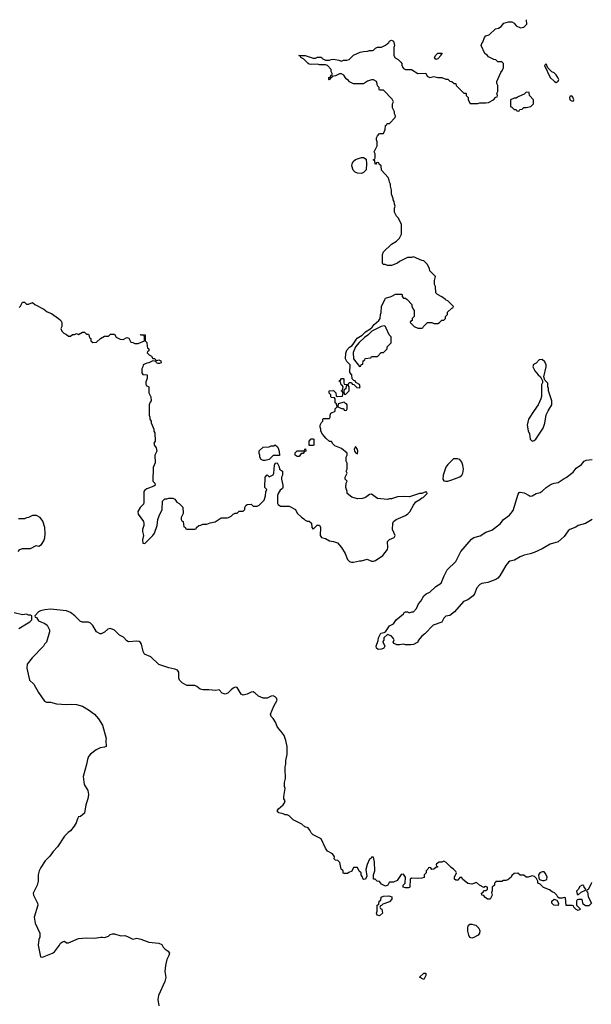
# Model space of a CAD drawing. Header units: inches. Extents: x 2528705 to 2676837, y 911742 to 1023252.
# Tile 97 of 143: x 2571743 to 2577441, y 1012982 to 1022786. Entities that reach past the tile are written whole.
import ezdxf

# ---------------------------------------------------------------- set-up
doc = ezdxf.new("R2010")
doc.units = ezdxf.units.IN
doc.header["$MEASUREMENT"] = 0
doc.layers.add('C5071', color=7, linetype='Continuous')
doc.layers.add('C5072', color=7, linetype='Continuous')

msp = doc.modelspace()

# ---------------------------------------------------------------- linework, layer by layer
at = {"layer": 'C5071', "color": 5}
for points, elevation in [([(2571738, 1019922), (2571750, 1019934), (2571770, 1019974), (2571790, 1019974), (2571810, 1019954), (2571830, 1019954), (2571870, 1019972), (2571894, 1019950), (2571985.4, 1019905.4), (2572016.9, 1019876.9), (2572062, 1019862), (2572131.1, 1019811.1), (2572152, 1019790), (2572162, 1019770), (2572162, 1019730), (2572154, 1019710), (2572163.6, 1019683.6), (2572183.6, 1019663.6), (2572211.6, 1019651.6), (2572230, 1019634), (2572250, 1019634), (2572270, 1019652), (2572290, 1019652), (2572310, 1019662), (2572330, 1019652), (2572370, 1019674), (2572390, 1019674), (2572410, 1019654), (2572430, 1019654), (2572434, 1019650), (2572438, 1019618), (2572452.7, 1019612.7), (2572454, 1019590), (2572472.7, 1019572.7), (2572510, 1019574), (2572548.9, 1019611.1), (2572590, 1019634), (2572630, 1019634), (2572650, 1019654), (2572690, 1019654), (2572705.4, 1019625.4), (2572745.4, 1019605.4), (2572776.4, 1019603.6), (2572810, 1019622), (2572830, 1019614), (2572850, 1019574), (2572870, 1019572), (2572890, 1019562), (2572923.6, 1019563.6), (2572986, 1019590), (2572986, 1019630), (2572982, 1019642), (2572950, 1019646), (2572947.3, 1019652.7), (2572994, 1019650), (2572994, 1019590), (2573011.6, 1019571.6), (2573012.7, 1019532.7), (2573018, 1019518), (2573032, 1019510), (2573031.6, 1019488.4), (2573018, 1019482), (2573014, 1019470), (2573034, 1019450), (2573056.9, 1019436.9), (2573070, 1019414), (2573090, 1019412), (2573098, 1019398), (2573110, 1019394), (2573130, 1019398), (2573150.9, 1019390.9), (2573152, 1019370), (2573136.9, 1019363.1), (2573123.1, 1019363.1), (2573106, 1019370), (2573102, 1019382), (2573070, 1019388), (2573031.1, 1019368.9), (2573010, 1019368), (2572974, 1019350), (2572972, 1019330), (2572962, 1019310), (2572962, 1019270), (2572970, 1019254), (2573014, 1019250), (2573012.7, 1019212.7), (2572999.6, 1019180.4), (2572999.6, 1019159.6), (2573004.7, 1019144.7), (2573032, 1019130), (2573032, 1019070), (2573052, 1019030), (2573054, 1018990), (2573043.6, 1018976.4), (2573034, 1018950), (2573034, 1018850), (2573042, 1018830), (2573042, 1018810), (2573052.7, 1018787.3), (2573052.7, 1018772.7), (2573082, 1018710), (2573082, 1018690), (2573091.1, 1018671.1), (2573094, 1018590), (2573082, 1018570), (2573085.4, 1018545.4), (2573102, 1018522), (2573111.3, 1018490), (2573092, 1018450), (2573092.7, 1018372.7), (2573072.7, 1018327.3), (2573072, 1018190), (2573092, 1018170), (2573094, 1018150), (2573079.6, 1018140.4), (2573010, 1018115.3), (2572990, 1018102), (2572981, 1018090), (2572981.4, 1017978.6), (2572976.3, 1017963.7), (2572944.7, 1017930), (2572921, 1017890), (2572923.5, 1017863.5), (2572976, 1017790), (2572981, 1017770), (2572981, 1017750), (2572966.8, 1017710), (2572966.8, 1017690), (2572976, 1017650), (2572967.1, 1017607.1), (2572970, 1017574), (2572990, 1017572), (2573070, 1017651.3), (2573086, 1017674), (2573112.7, 1017750), (2573121.2, 1017810), (2573132.9, 1017847.1), (2573162, 1017910), (2573168.4, 1017991.6), (2573190, 1018014), (2573210, 1018014), (2573230, 1018022), (2573270, 1018022), (2573291.1, 1018011.1), (2573310, 1017982), (2573334, 1017970), (2573370, 1017934), (2573372, 1017870), (2573354, 1017830), (2573354, 1017810), (2573358, 1017798), (2573372, 1017790), (2573378, 1017738), (2573392, 1017732), (2573398, 1017718), (2573410, 1017714), (2573490, 1017714), (2573502, 1017718), (2573506, 1017730), (2573528.4, 1017751.6), (2573550, 1017752), (2573570, 1017762), (2573610, 1017762), (2573643.1, 1017776.9), (2573693.2, 1017786.8), (2573750, 1017824.7), (2573810, 1017824.7), (2573826, 1017830), (2573850, 1017842), (2573870, 1017862), (2573890, 1017872), (2573910, 1017874), (2573930, 1017892), (2573970, 1017894), (2573986, 1017910), (2573988, 1017930), (2573998, 1017950), (2574010, 1017958), (2574050, 1017962), (2574070, 1017942), (2574110, 1017942), (2574130, 1017952), (2574179, 1018001), (2574193.6, 1018046.4), (2574196.4, 1018083.6), (2574206, 1018110), (2574188, 1018130), (2574188.4, 1018231.6), (2574210, 1018254), (2574230, 1018234), (2574270, 1018254), (2574278, 1018270), (2574282, 1018350), (2574288, 1018368), (2574290, 1018372), (2574310, 1018374), (2574330, 1018334), (2574332, 1018312), (2574362, 1018290), (2574362, 1018250), (2574351.3, 1018230), (2574351.6, 1018211.6), (2574364.7, 1018150), (2574364.7, 1018130), (2574362, 1018118), (2574339.8, 1018100.2), (2574318, 1018070), (2574311.3, 1018050), (2574311.6, 1017971.6), (2574319.6, 1017959.6), (2574342, 1017942), (2574430, 1017942), (2574490.9, 1017910.9), (2574510, 1017874), (2574551.6, 1017831.6), (2574576.9, 1017816.9), (2574590, 1017802), (2574610, 1017794), (2574630, 1017794), (2574652.7, 1017772.7), (2574654, 1017730), (2574670, 1017714), (2574707.3, 1017752.7), (2574730, 1017754), (2574742, 1017730), (2574738, 1017650), (2574750, 1017632), (2574790, 1017622), (2574830, 1017598), (2574870, 1017592), (2574910, 1017576), (2574950.6, 1017530.6), (2574986.8, 1017470), (2575010.6, 1017410.6), (2575032, 1017390), (2575050, 1017384), (2575070, 1017384), (2575130, 1017398.8), (2575150, 1017398.8), (2575205.2, 1017414.8), (2575250, 1017396), (2575270, 1017394.8), (2575290, 1017401), (2575361.2, 1017450), (2575409.1, 1017510.9), (2575413.2, 1017530), (2575409.4, 1017590.6), (2575429.5, 1017610.5), (2575475.3, 1017630), (2575485.2, 1017650), (2575459.3, 1017710), (2575461.2, 1017770), (2575469.5, 1017790.5), (2575495.3, 1017810), (2575589.6, 1017850.4), (2575613.4, 1017866.6), (2575633.1, 1017886.9), (2575667, 1017953), (2575690, 1017984.7), (2575732.1, 1018007.9), (2575750, 1018024.7), (2575766, 1018030), (2575806, 1018070), (2575802, 1018082), (2575790, 1018086), (2575752, 1018068), (2575727.3, 1018067.3), (2575630, 1018035.3), (2575570, 1018039), (2575510, 1018035.3), (2575450, 1018015.3), (2575430, 1018015.3), (2575410, 1018009), (2575310, 1018019), (2575250, 1018061.2), (2575230, 1018057.2), (2575190.5, 1018029.5), (2575161.1, 1018018.9), (2575110, 1018014), (2575052.3, 1018032.3), (2575008.9, 1018068.9), (2575008.7, 1018090), (2574995.3, 1018130), (2574998, 1018170), (2575006, 1018190), (2574988, 1018210), (2574988, 1018230), (2575006, 1018270), (2574998, 1018290), (2575008, 1018310), (2575008, 1018370), (2574998, 1018390), (2574998, 1018430), (2575006, 1018450), (2575006, 1018470), (2574950, 1018518), (2574884.7, 1018544.7), (2574863.1, 1018563.1), (2574850, 1018586), (2574830, 1018586), (2574796.4, 1018616.4), (2574760.4, 1018660.4), (2574746, 1018690), (2574746, 1018710), (2574738, 1018730), (2574738, 1018750), (2574750, 1018774), (2574766, 1018790), (2574766, 1018810), (2574770, 1018814), (2574830, 1018814), (2574838, 1018830), (2574838, 1018850), (2574846, 1018870), (2574886, 1018890), (2574887.3, 1018912.7), (2574906, 1018930), (2574902, 1018962), (2574886, 1018970), (2574886, 1019010), (2574882, 1019022), (2574850, 1019026), (2574846, 1019030), (2574846, 1019050), (2574828.4, 1019068.4), (2574828.4, 1019091.6), (2574870, 1019094), (2574894, 1019070), (2574898, 1019038), (2574914, 1019034), (2574962, 1019038), (2574966, 1019070), (2574962, 1019082), (2574946, 1019090), (2574962, 1019098), (2574966, 1019130), (2574962, 1019142), (2574946, 1019150), (2574942, 1019182), (2574928, 1019188), (2574930, 1019194), (2574942, 1019198), (2574950, 1019214), (2574970, 1019214), (2574974, 1019210), (2574974, 1019170), (2574978, 1019158), (2575010, 1019154), (2575022, 1019158), (2575027.3, 1019172.7), (2575050, 1019174), (2575058, 1019158), (2575072.7, 1019152.7), (2575103.6, 1019123.6), (2575130, 1019122), (2575138, 1019130), (2575130, 1019153.2), (2575094, 1019174), (2575086, 1019190), (2575073.2, 1019193.2), (2575058, 1019210), (2575052.7, 1019250), (2575032.7, 1019272.7), (2575036.2, 1019350), (2575002.3, 1019382.3), (2574989.3, 1019410), (2574992.9, 1019467.1), (2575005.1, 1019494.9), (2575030, 1019526), (2575056.3, 1019543.7), (2575074.8, 1019565.2), (2575105.4, 1019614.6), (2575155.5, 1019644.5), (2575190, 1019678.8), (2575234.6, 1019705.4), (2575256, 1019724), (2575275.3, 1019750), (2575322, 1019790), (2575335.3, 1019810), (2575338, 1019850), (2575346, 1019870), (2575348.4, 1019931.6), (2575383.8, 1020000)], 80), ([(2575603.6, 1020000), (2575652, 1019950), (2575652.7, 1019932.7), (2575663.6, 1019903.6), (2575674, 1019890), (2575674, 1019830), (2575654, 1019810), (2575654, 1019790), (2575638, 1019782), (2575634, 1019770), (2575674, 1019730), (2575710, 1019714), (2575750, 1019714), (2575762, 1019718), (2575767.3, 1019732.7), (2575808.4, 1019771.6), (2575850, 1019772), (2575870, 1019762), (2575910, 1019762), (2575926, 1019770), (2575950, 1019794), (2575970, 1019794), (2575986, 1019810), (2575986, 1019830), (2576006, 1019850), (2576007.3, 1019872.7), (2576050, 1019914), (2576062, 1019918), (2576066, 1019930), (2576010, 1019988), (2575994.6, 1019994.6), (2575987.3, 1020000)], 80), ([(2577450, 1017809.4), (2577381, 1017770), (2577310.5, 1017749.5), (2577286.4, 1017733.6), (2577226.8, 1017710), (2577210, 1017696), (2577170, 1017639.5), (2577111.8, 1017588.2), (2577030, 1017563.6), (2576950, 1017518.4), (2576870, 1017482), (2576830, 1017467), (2576770, 1017456.2), (2576730, 1017437.6), (2576676.5, 1017403.5), (2576630, 1017394), (2576615, 1017385), (2576588.1, 1017351.9), (2576530.1, 1017249.9), (2576510, 1017226), (2576489, 1017211), (2576410, 1017183.9), (2576350, 1017173.5), (2576330, 1017163.1), (2576300.9, 1017130), (2576275.8, 1017070), (2576262.4, 1017050), (2576210, 1017011.3), (2576165.8, 1016994.2), (2576078, 1016890), (2576030, 1016855.3), (2575990, 1016846), (2575970, 1016826), (2575950, 1016788), (2575863.4, 1016756.6), (2575780.7, 1016670), (2575752.2, 1016647.8), (2575715.9, 1016604.1), (2575710, 1016589.4), (2575670, 1016566.6), (2575642.7, 1016562.7), (2575590, 1016562), (2575570, 1016568), (2575530, 1016562), (2575503.1, 1016563.1), (2575476.4, 1016576.4), (2575467.3, 1016587.3), (2575475.3, 1016610), (2575470, 1016626), (2575446, 1016650), (2575410, 1016666), (2575374, 1016630), (2575371.6, 1016608.4), (2575363.6, 1016596.4), (2575362, 1016590), (2575382, 1016550), (2575374, 1016530), (2575350, 1016519), (2575316.4, 1016516.4), (2575298, 1016530), (2575295.3, 1016550), (2575316.4, 1016603.6), (2575318, 1016630), (2575342, 1016678), (2575376.4, 1016683.6), (2575388.4, 1016691.6), (2575429.3, 1016750.7), (2575469.1, 1016770.9), (2575495.3, 1016810), (2575568, 1016870), (2575576.4, 1016883.6), (2575590, 1016891.3), (2575610, 1016891.3), (2575630, 1016882), (2575652, 1016892), (2575668, 1016892), (2575698, 1016922), (2575719, 1016970), (2575742.7, 1016997.3), (2575770, 1017051), (2575795.3, 1017070), (2575830, 1017087.3), (2575890, 1017142), (2575944.5, 1017175.5), (2575972.5, 1017247.5), (2576005.2, 1017310), (2576090, 1017391), (2576141.2, 1017490), (2576246.3, 1017613.7), (2576270, 1017630.5), (2576331.7, 1017648.3), (2576390, 1017684), (2576450, 1017704.9), (2576533.6, 1017766.4), (2576565.2, 1017810), (2576626.6, 1017853.4), (2576661.5, 1017898.6), (2576710, 1018062), (2576722.7, 1018077.3), (2576730, 1018081), (2576770, 1018074.8), (2576822, 1018050), (2576830, 1018042), (2576850, 1018044.7), (2576890, 1018067.3), (2576930, 1018077.3), (2576949.7, 1018090.3), (2576989.2, 1018130), (2577039.6, 1018160.4), (2577070, 1018173), (2577110, 1018179.1), (2577170, 1018219.1), (2577190, 1018227.7), (2577260.5, 1018279.5), (2577290, 1018320.7), (2577341.3, 1018358.7), (2577370, 1018390.5), (2577390, 1018399.3), (2577450, 1018407.4)], 60), ([(2571727.3, 1017492.7), (2571746, 1017510), (2571770, 1017522), (2571850, 1017522), (2571908.9, 1017551.1), (2571934.6, 1017545.4), (2571960.4, 1017559.6), (2571983.1, 1017596.9), (2571993.6, 1017626.4), (2571999, 1017670), (2571994, 1017730), (2571973.6, 1017793.6), (2571948.4, 1017828.4), (2571910, 1017848), (2571870, 1017848), (2571830, 1017828), (2571812.7, 1017827.3), (2571790, 1017818), (2571730, 1017818)], 80), ([(2571736.5, 1016723.5), (2571810, 1016772), (2571846, 1016790), (2571866, 1016810), (2571866, 1016850), (2571850, 1016858), (2571830, 1016858), (2571810, 1016868), (2571770, 1016862), (2571690, 1016879)], 80), ([(2577443.6, 1014196.4), (2577439.6, 1014180.4), (2577410, 1014126), (2577398, 1014122), (2577394, 1014110), (2577402, 1014102), (2577410, 1014054), (2577442, 1013990), (2577416, 1013964), (2577383.1, 1013963.1), (2577358, 1013978), (2577350, 1014026), (2577312.7, 1014027.3), (2577298, 1014022), (2577294, 1014010), (2577294, 1013970), (2577332, 1013930), (2577310, 1013918), (2577290, 1013926), (2577266, 1013950), (2577262, 1013962), (2577250, 1013966), (2577190, 1013966), (2577182, 1014042), (2577170, 1014046), (2577150, 1014038), (2577120.4, 1014040.4), (2577108, 1014048), (2577098, 1014070), (2577073.6, 1014093.6), (2577050, 1014102), (2577023.1, 1014123.1), (2576964.7, 1014144.7), (2576930, 1014178), (2576908, 1014190), (2576907.3, 1014207.3), (2576895.3, 1014235.3), (2576874, 1014254), (2576850, 1014262), (2576810, 1014248), (2576790, 1014248), (2576767.3, 1014267.3), (2576730, 1014268), (2576707.3, 1014287.3), (2576670, 1014286), (2576650, 1014266), (2576642, 1014250), (2576610, 1014222), (2576590, 1014215.3), (2576565.4, 1014214.6), (2576550, 1014206), (2576490, 1014206), (2576484.7, 1014195.3), (2576474, 1014190), (2576474, 1014170), (2576452.7, 1014147.3), (2576451.6, 1014111.6), (2576444.7, 1014095.3), (2576451.6, 1014068.4), (2576431.1, 1014028.9), (2576406, 1014030), (2576378, 1014050), (2576370, 1014066), (2576348.9, 1014068.9), (2576346, 1014090), (2576362, 1014098), (2576370, 1014114), (2576390, 1014114), (2576406, 1014130), (2576406, 1014150), (2576384.7, 1014155.3), (2576370, 1014146), (2576326, 1014170), (2576295.3, 1014195.3), (2576250, 1014179), (2576210, 1014184), (2576158, 1014230), (2576150, 1014246), (2576130, 1014246), (2576110, 1014218), (2576090, 1014218), (2576078, 1014230), (2576078, 1014250), (2576098, 1014290), (2576090, 1014306), (2576068.4, 1014328.4), (2576043.1, 1014343.1), (2575994.6, 1014394.6), (2575970, 1014408), (2575950, 1014398), (2575923.6, 1014396.4), (2575898, 1014382), (2575894, 1014370), (2575898, 1014358), (2575912, 1014350), (2575890, 1014346), (2575871.6, 1014328.4), (2575850, 1014326), (2575842, 1014342), (2575830, 1014346), (2575818, 1014342), (2575812.7, 1014327.3), (2575794, 1014310), (2575794, 1014290), (2575774, 1014270), (2575774, 1014246), (2575750, 1014238), (2575710, 1014235.3), (2575650, 1014238), (2575634, 1014230), (2575632, 1014150), (2575618, 1014142), (2575590, 1014142), (2575566, 1014150), (2575566, 1014170), (2575586, 1014190), (2575588, 1014250), (2575570, 1014278), (2575545.4, 1014274.6), (2575505.4, 1014214.6), (2575470, 1014198), (2575430, 1014198), (2575424.7, 1014195.3), (2575414, 1014170), (2575390, 1014158), (2575350, 1014178), (2575330, 1014206), (2575306, 1014210), (2575287.3, 1014227.3), (2575270, 1014228), (2575269.2, 1014270), (2575282, 1014310), (2575278.6, 1014398.6), (2575270, 1014446), (2575250, 1014446), (2575244.7, 1014435.3), (2575230, 1014428.7), (2575206.8, 1014373.2), (2575194.4, 1014325.6), (2575202, 1014258), (2575190, 1014228.7), (2575170, 1014226), (2575166, 1014230), (2575156.4, 1014256.4), (2575146, 1014270), (2575146, 1014290), (2575127.3, 1014307.3), (2575110, 1014346), (2575070, 1014346), (2575052.7, 1014307.3), (2575023.6, 1014296.4), (2575010, 1014286), (2574970, 1014286), (2574966, 1014290), (2574966, 1014310), (2574948.9, 1014328.9), (2574933.6, 1014393.6), (2574914, 1014414), (2574890, 1014418), (2574878, 1014430), (2574882, 1014450), (2574879, 1014459), (2574860.4, 1014480.4), (2574810, 1014508), (2574790, 1014538), (2574748, 1014630), (2574668, 1014670), (2574648, 1014690), (2574636.4, 1014716.4), (2574618, 1014738), (2574586, 1014750), (2574556.4, 1014776.4), (2574470, 1014818), (2574430, 1014858), (2574410, 1014868), (2574388.4, 1014868.4), (2574370, 1014878), (2574326, 1014890), (2574308.4, 1014908.4), (2574322, 1014930), (2574368.7, 1014970), (2574382, 1014990), (2574388, 1015010), (2574375.3, 1015030), (2574375.3, 1015050), (2574388.7, 1015130), (2574384, 1015150), (2574384, 1015190), (2574394, 1015230), (2574394, 1015270), (2574388.7, 1015290), (2574388.4, 1015348.4), (2574394.6, 1015374.6), (2574395.3, 1015410), (2574408.7, 1015470), (2574408.4, 1015548.4), (2574395.3, 1015610), (2574378, 1015658), (2574350, 1015698), (2574324.7, 1015724.7), (2574308.7, 1015750), (2574292.9, 1015792.9), (2574270, 1015828), (2574249.1, 1015849.1), (2574242, 1015870), (2574276, 1015950), (2574309.2, 1016010), (2574304, 1016030), (2574290, 1016044), (2574270, 1016052.3), (2574250, 1016049.3), (2574210, 1016032.3), (2574170, 1016032), (2574125.2, 1016050), (2574090, 1016081.2), (2574070, 1016092.7), (2574050, 1016092), (2574010, 1016069.3), (2573970, 1016059.3), (2573952, 1016072), (2573910, 1016138), (2573890, 1016139), (2573870, 1016129), (2573850, 1016115.1), (2573819, 1016081), (2573790, 1016069.2), (2573761.2, 1016081.2), (2573730, 1016114), (2573694, 1016106), (2573630, 1016115.1), (2573570, 1016112.3), (2573540.7, 1016120.7), (2573510, 1016148), (2573490, 1016155.3), (2573410, 1016158), (2573362.8, 1016182.8), (2573335.6, 1016210), (2573329.7, 1016230), (2573329.7, 1016289.7), (2573315.1, 1016310), (2573290, 1016321.1), (2573230, 1016334.3), (2573130, 1016366), (2573050, 1016440.7), (2572988.7, 1016468.7), (2572975.2, 1016495.2), (2572958.4, 1016570), (2572946.3, 1016586.3), (2572934.2, 1016594.1), (2572910, 1016597.4), (2572829, 1016590), (2572810, 1016602.7), (2572776.6, 1016636.6), (2572738, 1016658), (2572690, 1016709), (2572650, 1016724), (2572623.5, 1016716.5), (2572590, 1016688), (2572554, 1016670), (2572546, 1016670), (2572508, 1016690), (2572473.6, 1016753.6), (2572450, 1016778), (2572430, 1016788), (2572370, 1016788), (2572350, 1016795.3), (2572294, 1016850), (2572250, 1016885.2), (2572210, 1016901.2), (2572050, 1016917.2), (2571994, 1016910), (2571950, 1016899), (2571932, 1016890), (2571894, 1016850), (2571898, 1016838), (2571910, 1016834), (2571930, 1016802), (2571995.3, 1016775.3), (2572016.9, 1016756.9), (2572042, 1016710), (2572042, 1016690), (2572010.9, 1016589.1), (2571992, 1016570), (2571982, 1016550), (2571867.1, 1016432.9), (2571818, 1016370), (2571816, 1016330), (2571842, 1016210), (2571884.7, 1016170), (2571930, 1016086), (2571990, 1016001), (2572011.6, 1015991.6), (2572050, 1015991), (2572110, 1015974.8), (2572210, 1015966.8), (2572250, 1015970.8), (2572310, 1015966), (2572368.9, 1015951.1), (2572430, 1015916), (2572490.6, 1015870.6), (2572530, 1015824.7), (2572570, 1015762), (2572606, 1015630), (2572601, 1015610), (2572604.7, 1015550), (2572590, 1015541.2), (2572545.2, 1015534.8), (2572504.5, 1015515.5), (2572447.9, 1015472.1), (2572430.6, 1015449.4), (2572419.8, 1015420.2), (2572410.5, 1015369.5), (2572377.3, 1015250), (2572386.4, 1015170), (2572422.8, 1015110), (2572430.4, 1015070), (2572423, 1015030), (2572402, 1014970), (2572390, 1014884), (2572350, 1014854), (2572330, 1014848), (2572318, 1014830), (2572304.7, 1014790), (2572285.4, 1014754.6), (2572251.3, 1014710), (2572227.1, 1014692.9), (2572190, 1014655.3), (2572118.8, 1014550), (2572076.7, 1014503.3), (2572044, 1014456), (2571998, 1014410), (2571954.4, 1014345.6), (2571936, 1014310), (2571927.1, 1014272.9), (2571926, 1014210), (2571918.8, 1014170), (2571879.1, 1014090), (2571880.7, 1014070), (2571920.7, 1013990), (2571922.8, 1013970), (2571888, 1013850), (2571898, 1013790), (2571942.8, 1013690), (2571942.8, 1013650), (2571933.7, 1013626.3), (2571927.5, 1013572.5), (2571950, 1013454), (2571970, 1013451.3), (2572070, 1013491), (2572090, 1013506), (2572139, 1013570), (2572149.2, 1013590), (2572170, 1013606), (2572190, 1013612), (2572210, 1013594), (2572230, 1013594), (2572330, 1013638), (2572410, 1013642.8), (2572490, 1013640.7), (2572551.6, 1013651.6), (2572570, 1013652), (2572590, 1013646), (2572630, 1013662), (2572644, 1013676), (2572670, 1013684.7), (2572690, 1013684.7), (2572750, 1013664.7), (2572790, 1013666), (2572818.8, 1013658.8), (2572870, 1013632), (2572910, 1013641), (2572950, 1013631), (2573030, 1013601), (2573130.7, 1013590.7), (2573158.8, 1013578.8), (2573172, 1013550), (2573192, 1013530), (2573222, 1013510), (2573236, 1013490), (2573231, 1013470), (2573211, 1013430), (2573196, 1013370), (2573191.3, 1013310), (2573201, 1013250), (2573191, 1013210), (2573127.3, 1013070), (2573120.7, 1013030), (2573128.6, 1012968.6)], 80)]:
    msp.add_lwpolyline(points, dxfattribs=dict(at, elevation=elevation))
at = {"layer": 'C5071', "color": 5, "elevation": 80}
for points in [[(2575377.2, 1019737.2), (2575347.1, 1019732.9), (2575253.4, 1019686.6), (2575214.2, 1019645.8), (2575178.5, 1019621.5), (2575126.2, 1019573.8), (2575090, 1019529), (2575066.2, 1019473.8), (2575068.8, 1019408.8), (2575130, 1019334), (2575142, 1019338), (2575147.3, 1019352.7), (2575162, 1019358), (2575166, 1019390), (2575182, 1019398), (2575187.3, 1019412.7), (2575242, 1019418), (2575250, 1019434), (2575310, 1019434), (2575347.3, 1019472.7), (2575370, 1019474), (2575406, 1019510), (2575406, 1019530), (2575446, 1019570), (2575446, 1019630), (2575426, 1019650), (2575396.4, 1019716.4), (2575388, 1019730)], [(2576950, 1019402), (2576922, 1019398), (2576890, 1019368), (2576865.4, 1019354.6), (2576858, 1019330), (2576878.8, 1019290), (2576910, 1019251.3), (2576934, 1019230), (2576954, 1019190), (2576954, 1019170), (2576944.7, 1019150), (2576945.4, 1019034.6), (2576938, 1019010), (2576911, 1018950), (2576870, 1018895.3), (2576816, 1018810), (2576802.8, 1018750), (2576810, 1018694), (2576823.5, 1018663.5), (2576831.3, 1018610), (2576850, 1018591.3), (2576870, 1018596), (2576888.7, 1018610), (2576960.2, 1018719.8), (2576976, 1018770), (2576989.4, 1018850.6), (2577009.3, 1018890.7), (2577048.7, 1018950), (2577048.7, 1018990), (2577015.3, 1019090), (2577014.6, 1019114.6), (2577008, 1019130), (2577007.3, 1019167.3), (2576978, 1019198), (2576966, 1019230), (2576989, 1019330), (2576989, 1019350), (2576978, 1019378)], [(2575010, 1019146), (2574998, 1019142), (2574994, 1019110), (2574978, 1019102), (2574974, 1019090), (2574978, 1019058), (2574990, 1019054), (2575026, 1019090), (2575026, 1019130), (2575022, 1019142)], [(2574978, 1018978), (2574918, 1018962), (2574914, 1018930), (2574950, 1018914), (2574970, 1018914), (2574978, 1018898), (2574990, 1018894), (2575002, 1018898), (2575006, 1018910), (2575006, 1018950), (2575002, 1018962), (2574990, 1018966)], [(2574334, 1018446), (2574270, 1018448), (2574230, 1018408), (2574190, 1018398), (2574170, 1018398), (2574150, 1018408), (2574138, 1018430), (2574138, 1018450), (2574128.7, 1018470), (2574130, 1018494), (2574168.4, 1018531.6), (2574230, 1018532), (2574250, 1018542), (2574276.4, 1018543.6), (2574290, 1018554), (2574312.7, 1018532.7), (2574319.6, 1018519.6), (2574331.1, 1018491.1)], [(2574670, 1018546), (2574628, 1018548), (2574628, 1018590), (2574650, 1018614), (2574670, 1018614), (2574674, 1018610), (2574674, 1018550)], [(2575090, 1018535.3), (2575076, 1018510), (2575081, 1018490), (2575090, 1018478), (2575110, 1018464.7), (2575114.5, 1018490), (2575110, 1018508)], [(2574510, 1018438), (2574488.9, 1018448.9), (2574490, 1018474), (2574510, 1018494), (2574570, 1018494), (2574582, 1018498), (2574586, 1018510), (2574592.7, 1018512.7), (2574594, 1018490), (2574578, 1018482), (2574570, 1018466), (2574550, 1018466), (2574530, 1018438)], [(2576105.4, 1018414.6), (2576066.4, 1018413.6), (2576010, 1018358), (2575991.3, 1018330), (2575964.7, 1018250), (2575962, 1018210), (2575970, 1018194), (2575991.6, 1018191.6), (2576010, 1018191.3), (2576050, 1018206), (2576130, 1018236), (2576150, 1018251.3), (2576161.2, 1018270), (2576166, 1018310), (2576161.2, 1018350), (2576150, 1018382), (2576130, 1018408.7)], [(2576950, 1014302.7), (2576927.5, 1014292.5), (2576914.8, 1014270), (2576916.9, 1014236.9), (2576923.6, 1014223.6), (2576954.4, 1014214.4), (2576970, 1014214), (2576990, 1014221), (2576997.2, 1014230), (2577000.9, 1014250), (2576985.6, 1014285.6), (2576970, 1014301.2)], [(2577350, 1014168), (2577325.4, 1014154.6), (2577310, 1014126), (2577294, 1014110), (2577298, 1014078), (2577310, 1014074), (2577340.2, 1014099.8), (2577382, 1014118), (2577386, 1014130), (2577368.4, 1014148.4), (2577366, 1014166)], [(2575330, 1013864), (2575306, 1013870), (2575298, 1013890), (2575306, 1013910), (2575306, 1013970), (2575322, 1013978), (2575326, 1014010), (2575342, 1014018), (2575346, 1014050), (2575370, 1014058), (2575422, 1014062), (2575452.7, 1014052.7), (2575452, 1014030), (2575430, 1014002), (2575362, 1013978), (2575350, 1013966), (2575338, 1013962), (2575334, 1013950), (2575338, 1013938), (2575352, 1013930), (2575358, 1013890)], [(2577110, 1013966), (2577068.4, 1013968.4), (2577048.4, 1013988.4), (2577048, 1014010), (2577069.1, 1014030.9), (2577098, 1014018), (2577112, 1013990)], [(2576250, 1013642), (2576230, 1013648), (2576219, 1013670), (2576209, 1013710), (2576208.7, 1013750), (2576218, 1013770), (2576230, 1013782), (2576250, 1013782), (2576272.7, 1013772.7), (2576290, 1013772), (2576319.8, 1013739.8), (2576330, 1013714), (2576324.7, 1013690), (2576312, 1013670), (2576270, 1013649)], [(2575770, 1013229), (2575728.9, 1013251.1), (2575770, 1013294), (2575790, 1013294), (2575791.6, 1013268.4)]]:
    msp.add_lwpolyline(points, close=True, dxfattribs=at)
at = {"layer": 'C5072', "color": 5, "elevation": 80}
for points in [[(2575987.3, 1020000), (2575950, 1020028), (2575906, 1020050), (2575890, 1020066), (2575888, 1020130), (2575878, 1020150), (2575878, 1020190), (2575886, 1020230), (2575830, 1020286), (2575827.3, 1020307.3), (2575808, 1020350), (2575770, 1020386), (2575750, 1020388), (2575670, 1020426), (2575650, 1020418), (2575610, 1020418), (2575530, 1020378), (2575510, 1020362), (2575450, 1020338), (2575410, 1020338), (2575387.3, 1020347.3), (2575368.4, 1020348.4), (2575360.4, 1020360.4), (2575358, 1020450), (2575370, 1020474), (2575450, 1020552), (2575500.4, 1020579.6), (2575528, 1020610), (2575548, 1020650), (2575548.4, 1020748.4), (2575518, 1020810), (2575498, 1020830), (2575478, 1020870), (2575478, 1020910), (2575486, 1020930), (2575478, 1020950), (2575476.4, 1020976.4), (2575467.3, 1020992.7), (2575467.3, 1021007.3), (2575448, 1021050), (2575448, 1021090), (2575438, 1021130), (2575438, 1021150), (2575428, 1021170), (2575427.3, 1021187.3), (2575416.4, 1021216.4), (2575348.4, 1021288.4), (2575346, 1021330), (2575327.3, 1021347.3), (2575322, 1021362), (2575310, 1021366), (2575298, 1021362), (2575290, 1021346), (2575286, 1021350), (2575282, 1021382), (2575266, 1021390), (2575282, 1021398), (2575286, 1021410), (2575286, 1021450), (2575278, 1021470), (2575306, 1021530), (2575306, 1021570), (2575298, 1021590), (2575298, 1021610), (2575308, 1021630), (2575330, 1021652), (2575370, 1021654), (2575387.3, 1021692.7), (2575388, 1021732), (2575402, 1021738), (2575407.3, 1021752.7), (2575430, 1021754), (2575487.3, 1021812.7), (2575488, 1021830), (2575478, 1021850), (2575478, 1021870), (2575458, 1021910), (2575458, 1021950), (2575468, 1021970), (2575456.4, 1021996.4), (2575370, 1022086), (2575330, 1022086), (2575326, 1022090), (2575326, 1022110), (2575308.4, 1022128.4), (2575307.3, 1022147.3), (2575298, 1022170), (2575270, 1022188), (2575250, 1022188.7), (2575210, 1022175.3), (2575170, 1022148.7), (2575068.9, 1022148.9), (2575030, 1022168), (2575020.4, 1022180.4), (2574996.4, 1022196.4), (2574974.6, 1022234.6), (2574950, 1022248), (2574930, 1022248), (2574891.6, 1022228.4), (2574858, 1022222), (2574854, 1022210), (2574838, 1022202), (2574834, 1022190), (2574828.9, 1022188.9), (2574826, 1022190), (2574826, 1022210), (2574842, 1022218), (2574846, 1022230), (2574858, 1022242), (2574858, 1022250), (2574848, 1022270), (2574848, 1022290), (2574810, 1022328.7), (2574790, 1022338), (2574730, 1022335.3), (2574710, 1022342), (2574650, 1022339), (2574630, 1022344), (2574618, 1022350), (2574574.6, 1022394.6), (2574546, 1022410), (2574542, 1022422), (2574526, 1022430), (2574590, 1022431.3), (2574670, 1022404.7), (2574690, 1022402), (2574712.7, 1022412.7), (2574750, 1022414), (2574759.6, 1022399.6), (2574790, 1022382), (2574830, 1022382), (2574848.4, 1022391.6), (2574870, 1022392), (2574923.6, 1022383.6), (2574950, 1022374), (2574970, 1022382), (2575003.6, 1022383.6), (2575026, 1022390), (2575070, 1022432), (2575138, 1022462), (2575170, 1022471.3), (2575208.4, 1022471.6), (2575230, 1022478), (2575260.4, 1022479.6), (2575270, 1022482), (2575290, 1022502), (2575310, 1022512), (2575350, 1022512), (2575390, 1022532), (2575422, 1022558), (2575430, 1022572), (2575450, 1022582), (2575470, 1022574), (2575478, 1022530), (2575471.3, 1022510), (2575472, 1022430), (2575485.4, 1022405.4), (2575514, 1022390), (2575543.6, 1022363.6), (2575552, 1022350), (2575552.7, 1022332.7), (2575562, 1022310), (2575570, 1022302), (2575590, 1022292), (2575650, 1022292), (2575710, 1022252), (2575790, 1022254), (2575805.4, 1022225.4), (2575830, 1022212), (2575870, 1022221), (2575910, 1022211.3), (2575951.6, 1022211.6), (2575990, 1022194), (2576010, 1022194), (2576030, 1022174), (2576051.6, 1022171.6), (2576072.7, 1022152.7), (2576091.6, 1022151.6), (2576094, 1022130), (2576170, 1022054), (2576190, 1022054), (2576194, 1022050), (2576194, 1022030), (2576214, 1022010), (2576214, 1021990), (2576232.7, 1021952.7), (2576310, 1021952), (2576330, 1021958), (2576390, 1021958), (2576416.5, 1021963.5), (2576466, 1021990), (2576490, 1022014), (2576502, 1022018), (2576506, 1022030), (2576498, 1022050), (2576508.4, 1022071.6), (2576508, 1022130), (2576498, 1022150), (2576498, 1022170), (2576540.4, 1022259.6), (2576556.4, 1022283.6), (2576566, 1022310), (2576566, 1022350), (2576550, 1022366), (2576508.4, 1022368.4), (2576490, 1022386), (2576468.4, 1022388.4), (2576416.4, 1022416.4), (2576406, 1022430), (2576378, 1022450), (2576342, 1022530), (2576349, 1022550), (2576358.6, 1022561.4), (2576375.3, 1022610), (2576390, 1022624.7), (2576423.1, 1022636.9), (2576484.7, 1022695.3), (2576516.5, 1022703.5), (2576542, 1022718), (2576570, 1022752), (2576616.4, 1022763.6), (2576650, 1022764.7), (2576670, 1022752), (2576690, 1022724.7), (2576733.6, 1022706.4), (2576769.2, 1022710.8), (2576797.2, 1022742.8), (2576795.5, 1022786.4)], [(2575383.8, 1020000), (2575390, 1020012), (2575446, 1020030), (2575490, 1020052), (2575550, 1020054), (2575554, 1020050), (2575554, 1020030), (2575570, 1020014), (2575590, 1020014), (2575603.6, 1020000)]]:
    msp.add_lwpolyline(points, dxfattribs=at)
for points in [[(2575890, 1022388.7), (2575878, 1022410), (2575890, 1022432), (2575910, 1022452), (2575952.7, 1022452.7), (2575942, 1022438), (2575942, 1022430), (2575910, 1022398)], [(2576990, 1022346), (2576974, 1022330), (2577032, 1022210), (2577074, 1022170), (2577090, 1022162), (2577110, 1022174), (2577115.3, 1022190), (2577108, 1022210), (2577090, 1022238), (2577070, 1022258), (2577048.7, 1022268.7), (2577006, 1022306)], [(2576790, 1022066), (2576770, 1022046), (2576719.6, 1022020.4), (2576703.6, 1022016.4), (2576690, 1022006), (2576670, 1022006), (2576634, 1021990), (2576634, 1021930), (2576638, 1021918), (2576650, 1021914), (2576672.7, 1021892.7), (2576691.6, 1021891.6), (2576698, 1021878), (2576710, 1021874), (2576722, 1021878), (2576728.4, 1021891.6), (2576750, 1021894), (2576768.4, 1021911.6), (2576790, 1021912), (2576836.4, 1021923.6), (2576866, 1021950), (2576866, 1021990), (2576826, 1022030), (2576822, 1022062)], [(2577250, 1022026), (2577230, 1022026), (2577222, 1022010), (2577226, 1021990), (2577250, 1021974), (2577262, 1021978), (2577266, 1021990), (2577256.4, 1022016.4)], [(2575150, 1021256), (2575110, 1021258), (2575086.8, 1021266.8), (2575066.6, 1021286.6), (2575052.7, 1021330), (2575056, 1021350), (2575067.2, 1021372.8), (2575090, 1021394.8), (2575150, 1021414), (2575170, 1021414), (2575196, 1021396), (2575201, 1021350), (2575198, 1021290), (2575170, 1021264)]]:
    msp.add_lwpolyline(points, close=True, dxfattribs=at)

doc.saveas('drawing.dxf')
